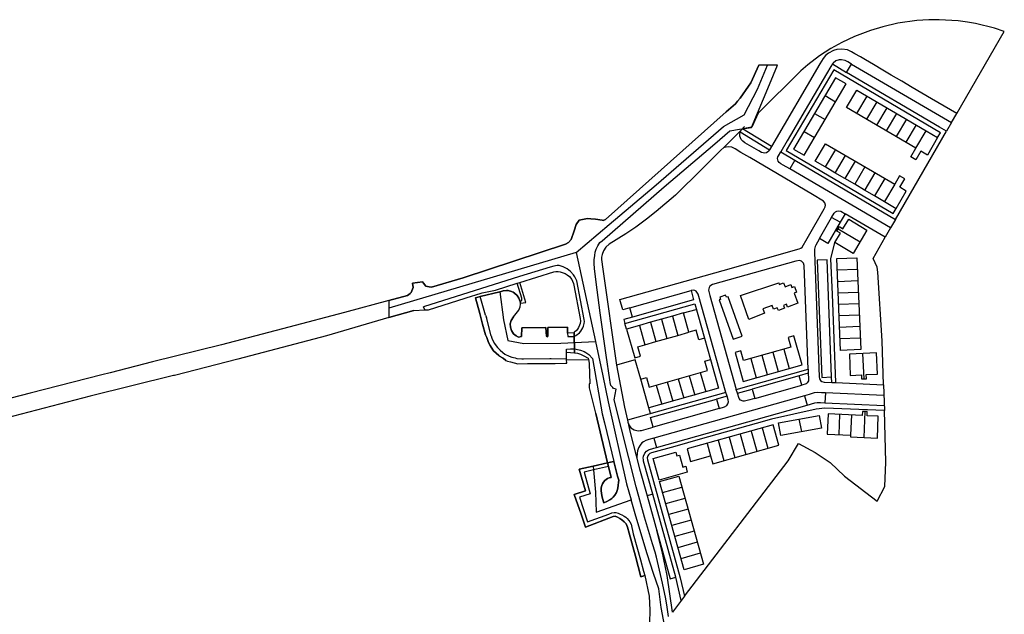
# Model space of a CAD drawing. Extents: x 166506 to 171543, y 332500 to 338212.
# Tile 60 of 139: x 167012 to 167514, y 336720 to 337023. Entities that reach past the tile are written whole.
import ezdxf

# ---------------------------------------------------------------- set-up
doc = ezdxf.new("R2010")
doc.units = 0
doc.header["$MEASUREMENT"] = 0
doc.layers.add('DXF_LINES', color=1, linetype='CONTINUOUS')
doc.layers.add('IRISH_OS_1000S_FEATURE', color=252, linetype='CONTINUOUS')

msp = doc.modelspace()

# ---------------------------------------------------------------- linework, layer by layer
at = {"layer": 'DXF_LINES', "color": 9}
for points in [[(167451.782, 337019.683), (167445.412, 337017.828)], [(167459.398, 337021.506), (167451.782, 337019.683)], [(167469.049, 337022.905), (167459.398, 337021.506)], [(167475.098, 337023.267), (167469.049, 337022.905)], [(167480.397, 337023.255), (167475.098, 337023.267)], [(167490.119, 337022.697), (167480.397, 337023.255)], [(167494.956, 337022.015), (167490.119, 337022.697)], [(167498.928, 337021.302), (167494.956, 337022.015)], [(167508.612, 337018.855), (167498.928, 337021.302)], [(167513.637, 337017.223), (167508.612, 337018.855)], [(167437.341, 337014.63), (167430.844, 337011.628)], [(167445.412, 337017.828), (167437.341, 337014.63)], [(167489.365, 336975.398), (167513.637, 337017.223)], [(167430.844, 337011.628), (167425.308, 337008.539)], [(167419.468, 337004.758), (167413.495, 337000.236)], [(167425.308, 337008.539), (167419.468, 337004.758)], [(167422.457, 337004.958), (167421.264, 337003.486)], [(167423.963, 337006.261), (167422.457, 337004.958)], [(167426.642, 337007.524), (167423.963, 337006.261)], [(167428.234, 337008.114), (167426.642, 337007.524)], [(167430.864, 337008.246), (167428.234, 337008.114)], [(167433.646, 337007.828), (167430.864, 337008.246)], [(167435.816, 337006.887), (167433.646, 337007.828)], [(167437.539, 337005.875), (167435.816, 337006.887)], [(167440.336, 337004.252), (167437.539, 337005.875)], [(167442.922, 337002.724), (167440.336, 337004.252)], [(167419.644, 337000.767), (167395.02, 336958.561)], [(167413.495, 337000.236), (167409.919, 336997.243)], [(167421.264, 337003.486), (167419.644, 337000.767)], [(167425.245, 336999.444), (167422.97, 336995.564)], [(167426.003, 337000.658), (167425.245, 336999.444)], [(167426.341, 337001.059), (167426.003, 337000.658)], [(167426.003, 337000.658), (167433.265, 336996.344)], [(167427.828, 337002.197), (167426.341, 337001.059)], [(167429.52, 337002.756), (167427.828, 337002.197)], [(167430.735, 337002.812), (167429.52, 337002.756)], [(167432.57, 337002.384), (167430.735, 337002.812)], [(167433.84, 337001.718), (167432.57, 337002.384)], [(167433.265, 336996.344), (167435.795, 337000.644)], [(167435.795, 337000.644), (167433.84, 337001.718)], [(167435.795, 337000.644), (167486.715, 336970.792)], [(167446.978, 337000.327), (167442.922, 337002.724)], [(167451.715, 336997.527), (167446.978, 337000.327)], [(167409.919, 336997.243), (167388.114, 336975.601)], [(167426.77, 336997.689), (167402.486, 336956.484)], [(167422.97, 336995.564), (167402.954, 336961.42)], [(167427.637, 336993.63), (167406.256, 336957.158)], [(167481.181, 336965.622), (167426.77, 336997.689)], [(167433.04, 336990.518), (167427.637, 336993.63)], [(167480.569, 336968.511), (167433.265, 336996.344)], [(167456.012, 336994.988), (167451.715, 336997.527)], [(167461.379, 336991.815), (167456.012, 336994.988)], [(167411.628, 336954.177), (167433.04, 336990.518)], [(167466.697, 336988.672), (167461.379, 336991.815)], [(167476.593, 336982.908), (167466.697, 336988.672)], [(167422.292, 336984.512), (167427.687, 336981.431)], [(167433.286, 336978.416), (167438.48, 336987.273)], [(167443.655, 336984.27), (167438.325, 336975.461)], [(167438.48, 336987.273), (167473.764, 336966.588)], [(167448.676, 336981.31), (167443.469, 336972.488)], [(167489.365, 336975.398), (167476.593, 336982.908)], [(167388.114, 336975.601), (167385.023, 336968.438)], [(167416.947, 336975.394), (167422.335, 336972.349)], [(167468.542, 336957.746), (167433.286, 336978.416)], [(167453.692, 336978.354), (167448.491, 336969.531)], [(167458.714, 336975.397), (167453.512, 336966.571)], [(167486.715, 336970.792), (167489.365, 336975.398)], [(167379.4, 336966.766), (167381.18, 336968.792)], [(167385.023, 336968.438), (167380.171, 336967.665)], [(167463.73, 336972.441), (167458.528, 336963.615)], [(167468.699, 336969.559), (167463.505, 336960.703)], [(167484.185, 336966.394), (167480.569, 336968.511)], [(167486.715, 336970.792), (167484.185, 336966.394)], [(167380.156, 336967.639), (167359.658, 336947.132)], [(167378.865, 336964.857), (167379.04, 336965.891)], [(167378.927, 336963.851), (167378.865, 336964.857)], [(167379.16, 336963.011), (167378.927, 336963.851)], [(167379.04, 336965.891), (167379.4, 336966.766)], [(167379.078, 336966.012), (167393.98, 336956.858)], [(167395.02, 336958.561), (167380.168, 336967.663)], [(167411.601, 336966.276), (167416.832, 336963.204)], [(167458.198, 336921.335), (167484.185, 336966.394)], [(167468.564, 336957.699), (167473.794, 336966.51)], [(167473.764, 336966.588), (167479.649, 336963.127)], [(167479.649, 336963.127), (167481.181, 336965.622)], [(167373.292, 336958.385), (167371.954, 336958.247)], [(167374.733, 336958.162), (167373.292, 336958.385)], [(167379.597, 336962.158), (167379.16, 336963.011)], [(167380.349, 336961.282), (167379.597, 336962.158)], [(167381.47, 336960.517), (167380.349, 336961.282)], [(167388.548, 336956.356), (167381.47, 336960.517)], [(167395.02, 336958.561), (167393.98, 336956.858)], [(167402.954, 336961.42), (167399.664, 336955.809)], [(167417.269, 336951.095), (167422.461, 336959.953)], [(167422.461, 336959.953), (167457.767, 336939.338)], [(167479.649, 336963.127), (167474.445, 336954.225)], [(167371.954, 336958.247), (167371.215, 336958.022)], [(167376.528, 336957.296), (167374.733, 336958.162)], [(167379.438, 336955.581), (167376.528, 336957.296)], [(167383.956, 336952.92), (167379.438, 336955.581)], [(167389.975, 336955.518), (167388.548, 336956.356)], [(167391.578, 336955.171), (167389.975, 336955.518)], [(167392.482, 336955.413), (167391.578, 336955.171)], [(167393.107, 336955.792), (167392.482, 336955.413)], [(167393.567, 336956.201), (167393.107, 336955.792)], [(167393.98, 336956.858), (167393.567, 336956.201)], [(167398.243, 336953.301), (167398.481, 336953.79)], [(167398.481, 336953.79), (167399.664, 336955.809)], [(167399.664, 336955.809), (167406.898, 336951.58)], [(167402.486, 336956.484), (167456.93, 336924.371)], [(167406.256, 336957.158), (167411.628, 336954.177)], [(167427.611, 336957.044), (167422.307, 336948.139)], [(167432.533, 336954.046), (167427.425, 336945.26)], [(167466.013, 336953.345), (167468.564, 336957.699)], [(167471.159, 336956.167), (167468.591, 336951.821)], [(167474.445, 336954.225), (167471.159, 336956.167)], [(167415.807, 336934.152), (167383.956, 336952.92)], [(167398.078, 336952.526), (167398.243, 336953.301)], [(167398.139, 336951.742), (167398.078, 336952.526)], [(167398.401, 336951.043), (167398.139, 336951.742)], [(167398.907, 336950.373), (167398.401, 336951.043)], [(167399.735, 336949.795), (167398.907, 336950.373)], [(167400.867, 336949.132), (167399.735, 336949.795)], [(167404.281, 336947.13), (167400.867, 336949.132)], [(167406.898, 336951.58), (167404.281, 336947.13)], [(167406.898, 336951.58), (167458.198, 336921.335)], [(167422.307, 336948.139), (167417.269, 336951.095)], [(167437.647, 336951.128), (167432.378, 336942.233)], [(167468.591, 336951.821), (167466.013, 336953.345)], [(167359.658, 336947.132), (167346.015, 336933.823)], [(167455.665, 336917.036), (167404.281, 336947.13)], [(167427.34, 336945.189), (167422.307, 336948.139)], [(167432.378, 336942.233), (167427.34, 336945.189)], [(167442.604, 336948.139), (167437.412, 336939.282)], [(167447.683, 336945.212), (167442.483, 336936.386)], [(167460.295, 336943.64), (167457.767, 336939.338)], [(167462.876, 336942.124), (167460.295, 336943.64)], [(167437.418, 336939.279), (167432.378, 336942.233)], [(167442.445, 336936.33), (167437.418, 336939.279)], [(167452.677, 336942.236), (167447.5, 336933.431)], [(167457.767, 336939.338), (167452.548, 336930.455)], [(167460.323, 336937.756), (167462.876, 336942.124)], [(167346.015, 336933.823), (167336.274, 336925.496)], [(167421.529, 336930.737), (167415.807, 336934.152)], [(167447.499, 336933.429), (167442.445, 336936.33)], [(167452.551, 336930.407), (167447.499, 336933.429)], [(167458.444, 336926.962), (167463.626, 336935.825)], [(167463.626, 336935.825), (167460.323, 336937.756)], [(167422.242, 336929.824), (167421.529, 336930.737)], [(167422.514, 336928.712), (167422.242, 336929.824)], [(167422.399, 336927.838), (167422.514, 336928.712)], [(167452.548, 336930.455), (167458.444, 336926.962)], [(167336.274, 336925.496), (167331.291, 336921.578)], [(167413.125, 336911.644), (167421.884, 336926.802)], [(167421.884, 336926.802), (167422.399, 336927.838)], [(167425.651, 336922.411), (167426.925, 336924.54)], [(167426.925, 336924.54), (167427.543, 336925.217)], [(167427.543, 336925.217), (167428.235, 336925.611)], [(167428.235, 336925.611), (167429.208, 336925.799)], [(167429.208, 336925.799), (167430.352, 336925.561)], [(167432.548, 336924.287), (167429.971, 336919.914)], [(167430.352, 336925.561), (167432.548, 336924.287)], [(167452.878, 336912.307), (167432.548, 336924.287)], [(167456.93, 336924.371), (167458.444, 336926.962)], [(167331.291, 336921.578), (167325.768, 336917.477)], [(167419.41, 336911.611), (167425.651, 336922.411)], [(167429.971, 336919.914), (167423.73, 336909.114)], [(167429.971, 336919.914), (167425.651, 336922.411)], [(167431.423, 336916.642), (167434.333, 336921.496)], [(167434.333, 336921.496), (167443.642, 336915.914)], [(167458.198, 336921.335), (167455.665, 336917.036)], [(167320.786, 336914.001), (167312.323, 336908.706)], [(167325.768, 336917.477), (167320.786, 336914.001)], [(167427.238, 336909.663), (167430.137, 336914.383)], [(167428.359, 336915.444), (167429.651, 336917.705)], [(167430.137, 336914.383), (167428.359, 336915.444)], [(167428.994, 336916.556), (167440.123, 336909.889)], [(167429.651, 336917.705), (167431.423, 336916.642)], [(167443.642, 336915.914), (167436.572, 336903.939)], [(167455.665, 336917.036), (167452.878, 336912.307)], [(167312.323, 336908.706), (167310.598, 336907.172)], [(167410.606, 336907.285), (167413.125, 336911.644)], [(167417.567, 336908.315), (167417.245, 336907.546)], [(167418.393, 336909.781), (167417.567, 336908.315)], [(167419.41, 336911.611), (167418.393, 336909.781)], [(167423.73, 336909.114), (167419.41, 336911.611)], [(167425.308, 336901.289), (167427.238, 336909.663)], [(167436.572, 336903.939), (167427.231, 336909.513)], [(167446.772, 336901.355), (167452.878, 336912.307)], [(167308.638, 336903.402), (167308.422, 336902.174)], [(167309.356, 336905.332), (167308.638, 336903.402)], [(167310.598, 336907.172), (167309.356, 336905.332)], [(167370.355, 336895.371), (167409.16, 336906.321)], [(167409.16, 336906.321), (167410.001, 336906.722)], [(167410.001, 336906.722), (167410.606, 336907.285)], [(167416.898, 336906.161), (167416.825, 336904.609)], [(167416.825, 336904.609), (167419.31, 336840.999)], [(167417.245, 336907.546), (167416.898, 336906.161)], [(167308.422, 336902.174), (167308.359, 336900.988)], [(167308.359, 336900.988), (167309.029, 336895.916)], [(167407.341, 336900.104), (167364.851, 336888.115)], [(167409.263, 336900.394), (167407.341, 336900.104)], [(167410.332, 336899.994), (167409.263, 336900.394)], [(167411.246, 336899.029), (167410.332, 336899.994)], [(167411.598, 336897.787), (167411.246, 336899.029)], [(167423.326, 336900.836), (167418.34, 336900.643)], [(167418.34, 336900.643), (167420.666, 336840.813)], [(167425.652, 336841.007), (167423.326, 336900.836)], [(167426.008, 336883.29), (167425.308, 336901.289)], [(167428.3, 336901.405), (167438.536, 336901.803)], [(167430.231, 336854.55), (167428.3, 336901.405)], [(167438.536, 336901.803), (167440.49, 336854.971)], [(167448.863, 336896.935), (167446.772, 336901.355)], [(167309.029, 336895.916), (167315.971, 336846.964)], [(167317.67, 336880.505), (167370.355, 336895.371)], [(167413.662, 336844.963), (167411.598, 336897.787)], [(167428.526, 336895.581), (167438.763, 336895.979)], [(167449.247, 336894.427), (167448.863, 336896.935)], [(167451.336, 336859.491), (167449.247, 336894.427)], [(167364.851, 336888.115), (167363.591, 336887.346)], [(167379.158, 336882.49), (167398.659, 336889.077)], [(167398.659, 336889.077), (167398.897, 336888.243)], [(167398.897, 336888.243), (167401.162, 336889.07)], [(167401.162, 336889.07), (167401.898, 336887.063)], [(167401.898, 336887.063), (167404.889, 336888.157)], [(167404.889, 336888.157), (167405.42, 336886.706)], [(167428.752, 336889.757), (167438.989, 336890.155)], [(167322.756, 336876.26), (167353.976, 336885.044)], [(167355.024, 336885.238), (167353.976, 336885.044)], [(167353.976, 336885.044), (167355.316, 336880.288)], [(167355.904, 336885.097), (167355.024, 336885.238)], [(167356.666, 336884.701), (167355.904, 336885.097)], [(167357.677, 336883.237), (167356.666, 336884.701)], [(167371.772, 336833.156), (167357.677, 336883.237)], [(167363.141, 336886.698), (167362.854, 336885.361)], [(167362.854, 336885.361), (167363.552, 336882.606)], [(167363.591, 336887.346), (167363.141, 336886.698)], [(167405.42, 336886.706), (167406.629, 336887.148)], [(167407.693, 336884.239), (167406.484, 336883.796)], [(167406.484, 336883.796), (167408.378, 336878.616)], [(167406.629, 336887.148), (167407.693, 336884.239)], [(167427.793, 336838.098), (167426.008, 336883.29)], [(167428.979, 336883.933), (167439.216, 336884.331)], [(167319.166, 336875.203), (167317.67, 336880.505)], [(167320.31, 336868.337), (167355.858, 336878.367)], [(167355.316, 336880.288), (167324.107, 336871.457)], [(167355.858, 336878.367), (167360.824, 336860.768)], [(167363.552, 336882.606), (167377.054, 336834.633)], [(167369.066, 336880.596), (167368.268, 336880.312)], [(167368.268, 336880.312), (167375.413, 336860.228)], [(167371.58, 336882.746), (167368.669, 336881.713)], [(167368.669, 336881.713), (167369.066, 336880.596)], [(167371.976, 336881.63), (167371.58, 336882.746)], [(167372.919, 336881.965), (167371.976, 336881.63)], [(167379.962, 336861.844), (167372.919, 336881.965)], [(167383.486, 336870.286), (167379.158, 336882.49)], [(167408.378, 336878.616), (167403.121, 336876.693)], [(167429.205, 336878.109), (167439.442, 336878.507)], [(167322.756, 336876.26), (167319.166, 336875.203)], [(167324.107, 336871.457), (167322.756, 336876.26)], [(167350.116, 336873.636), (167344.506, 336872.053)], [(167350.116, 336873.636), (167356.671, 336875.486)], [(167352.898, 336863.777), (167350.116, 336873.636)], [(167391.384, 336873.512), (167383.486, 336870.286)], [(167395.34, 336877.505), (167390.562, 336875.758)], [(167390.562, 336875.758), (167391.384, 336873.512)], [(167396.06, 336875.642), (167395.34, 336877.505)], [(167397.947, 336876.337), (167396.06, 336875.642)], [(167398.483, 336874.952), (167397.947, 336876.337)], [(167401.569, 336876.125), (167398.483, 336874.952)], [(167402.661, 336878.072), (167401.074, 336877.481)], [(167401.074, 336877.481), (167401.569, 336876.125)], [(167403.121, 336876.693), (167402.661, 336878.072)], [(167324.107, 336871.457), (167319.768, 336870.258)], [(167319.768, 336870.258), (167320.31, 336868.337)], [(167321.123, 336865.455), (167320.31, 336868.337)], [(167333.288, 336868.888), (167327.679, 336867.305)], [(167338.897, 336870.471), (167333.288, 336868.888)], [(167333.288, 336868.888), (167336.07, 336859.028)], [(167344.506, 336872.053), (167338.897, 336870.471)], [(167338.897, 336870.471), (167341.679, 336860.611)], [(167344.506, 336872.053), (167347.289, 336862.194)], [(167429.432, 336872.285), (167439.669, 336872.684)], [(167327.679, 336867.305), (167321.123, 336865.455)], [(167321.123, 336865.455), (167325.276, 336850.737)], [(167327.679, 336867.305), (167330.461, 336857.446)], [(167347.289, 336862.194), (167352.898, 336863.777)], [(167356.572, 336864.813), (167352.898, 336863.777)], [(167357.943, 336859.955), (167356.572, 336864.813)], [(167429.658, 336866.462), (167439.895, 336866.86)], [(167330.461, 336857.446), (167336.07, 336859.028)], [(167336.07, 336859.028), (167341.679, 336860.611)], [(167341.679, 336860.611), (167347.289, 336862.194)], [(167360.824, 336860.768), (167357.943, 336859.955)], [(167360.824, 336860.768), (167363.882, 336849.93)], [(167375.413, 336860.228), (167379.962, 336861.844)], [(167406.408, 336861.916), (167403.526, 336861.103)], [(167403.526, 336861.103), (167404.897, 336856.245)], [(167410.561, 336847.199), (167406.408, 336861.916)], [(167429.885, 336860.638), (167440.121, 336861.036)], [(167452.033, 336836.996), (167451.336, 336859.491)], [(167326.787, 336856.409), (167330.461, 336857.446)], [(167328.158, 336851.55), (167326.787, 336856.409)], [(167379.351, 336854.282), (167376.469, 336853.468)], [(167376.469, 336853.468), (167380.622, 336838.751)], [(167380.722, 336849.423), (167379.351, 336854.282)], [(167404.897, 336856.245), (167380.722, 336849.423)], [(167395.614, 336853.625), (167398.396, 336843.766)], [(167401.223, 336855.208), (167404.006, 336845.349)], [(167440.49, 336854.971), (167430.231, 336854.55)], [(167448.471, 336853.323), (167434.657, 336852.695)], [(167442.152, 336840.073), (167441.564, 336853.009)], [(167448.965, 336842.456), (167448.471, 336853.323)], [(167325.576, 336849.674), (167316.548, 336847.127)], [(167325.276, 336850.737), (167328.158, 336851.55)], [(167328.334, 336839.9), (167325.576, 336849.674)], [(167361.001, 336849.117), (167363.882, 336849.93)], [(167362.372, 336844.259), (167361.001, 336849.117)], [(167363.882, 336849.93), (167368.035, 336835.213)], [(167384.396, 336850.46), (167387.178, 336840.6)], [(167390.005, 336852.043), (167392.787, 336842.183)], [(167434.657, 336852.695), (167435.151, 336841.828)], [(167315.971, 336846.964), (167316.548, 336847.127)], [(167315.971, 336846.964), (167320.128, 336825.635)], [(167336.261, 336836.891), (167362.372, 336844.259)], [(167358.698, 336843.222), (167361.48, 336833.363)], [(167377.054, 336834.633), (167413.662, 336844.963)], [(167380.622, 336838.751), (167410.561, 336847.199)], [(167413.662, 336844.963), (167413.743, 336842.893)], [(167328.334, 336839.9), (167331.216, 336840.713)], [(167332.487, 336825.182), (167328.334, 336839.9)], [(167331.216, 336840.713), (167332.587, 336835.854)], [(167341.87, 336838.474), (167344.652, 336828.614)], [(167347.479, 336840.057), (167350.261, 336830.197)], [(167353.089, 336841.639), (167355.871, 336831.78)], [(167409.095, 336841.577), (167389.882, 336836.172)], [(167413.743, 336842.893), (167409.095, 336841.577)], [(167410.446, 336836.774), (167409.095, 336841.577)], [(167413.25, 336838.085), (167412.58, 336837.489)], [(167413.765, 336839.092), (167413.25, 336838.085)], [(167413.743, 336842.893), (167413.852, 336840.1)], [(167413.852, 336840.1), (167413.765, 336839.092)], [(167419.31, 336840.999), (167419.492, 336840.118)], [(167419.492, 336840.118), (167420.01, 336839.273)], [(167420.01, 336839.273), (167420.711, 336838.712)], [(167420.666, 336840.813), (167425.652, 336841.007)], [(167420.711, 336838.712), (167421.755, 336838.378)], [(167421.755, 336838.378), (167425.783, 336838.19)], [(167425.783, 336838.19), (167425.652, 336841.007)], [(167425.783, 336838.19), (167427.793, 336838.098)], [(167427.793, 336838.098), (167452.033, 336836.996)], [(167435.151, 336841.828), (167440.817, 336842.086)], [(167440.817, 336842.086), (167440.911, 336840.017)], [(167440.911, 336840.017), (167443.393, 336840.13)], [(167443.299, 336842.198), (167448.965, 336842.456)], [(167443.393, 336840.13), (167443.299, 336842.198)], [(167371.772, 336833.156), (167321.567, 336818.989)], [(167368.035, 336835.213), (167332.487, 336825.182)], [(167332.587, 336835.854), (167336.261, 336836.891)], [(167336.261, 336836.891), (167339.043, 336827.032)], [(167372.314, 336831.233), (167371.772, 336833.156)], [(167377.593, 336832.719), (167377.054, 336834.633)], [(167377.593, 336832.719), (167385.079, 336834.82)], [(167389.882, 336836.172), (167385.079, 336834.82)], [(167385.079, 336834.82), (167386.431, 336830.017)], [(167386.431, 336830.017), (167410.446, 336836.774)], [(167412.58, 336837.489), (167410.446, 336836.774)], [(167418.458, 336833.023), (167416.798, 336832.851)], [(167420.552, 336832.933), (167418.458, 336833.023)], [(167422.445, 336832.85), (167420.552, 336832.933)], [(167452.033, 336836.996), (167452.593, 336823.833)], [(167333.308, 336820.262), (167366.929, 336829.721)], [(167411.803, 336831.457), (167334.954, 336809.836)], [(167372.314, 336831.233), (167366.929, 336829.721)], [(167366.929, 336829.721), (167368.281, 336824.918)], [(167372.867, 336829.266), (167372.314, 336831.233)], [(167372.796, 336827.239), (167373.023, 336828.265)], [(167373.023, 336828.265), (167372.867, 336829.266)], [(167378.428, 336829.994), (167377.593, 336832.719)], [(167379.154, 336829.133), (167378.428, 336829.994)], [(167380.465, 336828.576), (167379.154, 336829.133)], [(167381.256, 336828.581), (167380.465, 336828.576)], [(167382.514, 336828.913), (167381.256, 336828.581)], [(167383.92, 336829.308), (167382.514, 336828.913)], [(167385.056, 336829.628), (167383.92, 336829.308)], [(167386.431, 336830.017), (167385.056, 336829.628)], [(167414.107, 336832.108), (167411.803, 336831.457)], [(167411.803, 336831.457), (167413.154, 336826.654)], [(167416.798, 336832.851), (167414.107, 336832.108)], [(167416.994, 336827.725), (167418.287, 336827.968)], [(167418.287, 336827.968), (167419.907, 336827.971)], [(167419.907, 336827.971), (167422.216, 336827.865)], [(167422.445, 336832.85), (167422.216, 336827.865)], [(167452.265, 336831.552), (167422.445, 336832.85)], [(167320.128, 336825.635), (167321.567, 336818.989)], [(167333.301, 336822.3), (167332.487, 336825.182)], [(167368.281, 336824.918), (167334.659, 336815.459)], [(167336.304, 336805.038), (167413.154, 336826.654)], [(167368.281, 336824.918), (167371, 336825.684)], [(167371, 336825.684), (167372.198, 336826.37)], [(167372.198, 336826.37), (167372.796, 336827.239)], [(167417.778, 336824.494), (167395.047, 336819.478)], [(167413.154, 336826.654), (167416.994, 336827.725)], [(167422.193, 336825.134), (167417.778, 336824.494)], [(167452.593, 336823.833), (167422.193, 336825.134)], [(167422.216, 336827.865), (167452.48, 336826.485)], [(167441.297, 336823.424), (167441.202, 336821.36)], [(167443.774, 336823.31), (167441.297, 336823.424)], [(167442.186, 336810.125), (167442.749, 336823.357)], [(167443.679, 336821.246), (167443.774, 336823.31)], [(167453.291, 336797.544), (167452.593, 336823.833)], [(167321.567, 336818.989), (167322.813, 336813.274)], [(167321.567, 336818.989), (167321.803, 336817.924)], [(167321.803, 336817.924), (167322.23, 336816.671)], [(167334.659, 336815.459), (167333.308, 336820.262)], [(167395.047, 336819.478), (167387.257, 336817.286)], [(167398.513, 336817.604), (167419.267, 336821.315)], [(167408.89, 336819.459), (167410.258, 336813.126)], [(167419.267, 336821.315), (167420.427, 336814.968)], [(167423.882, 336822.131), (167423.408, 336811.897)], [(167441.202, 336821.36), (167423.882, 336822.131)], [(167429.705, 336821.861), (167429.23, 336811.627)], [(167435.777, 336821.609), (167435.32, 336811.369)], [(167449.332, 336820.986), (167443.679, 336821.246)], [(167449.093, 336809.822), (167449.332, 336820.986)], [(167322.23, 336816.671), (167322.604, 336816.014)], [(167322.604, 336816.014), (167323.338, 336815.129)], [(167322.813, 336813.274), (167327.732, 336794.222)], [(167323.338, 336815.129), (167325.03, 336814.002)], [(167325.03, 336814.002), (167326.375, 336813.625)], [(167326.375, 336813.625), (167327.186, 336813.566)], [(167327.186, 336813.566), (167328.119, 336813.648)], [(167328.119, 336813.648), (167328.661, 336813.771)], [(167328.661, 336813.771), (167334.659, 336815.459)], [(167395.858, 336816.595), (167352.042, 336804.27)], [(167387.257, 336817.286), (167358.594, 336809.223)], [(167384.638, 336813.436), (167387.551, 336803.106)], [(167390.248, 336815.015), (167393.171, 336804.698)], [(167398.79, 336806.294), (167395.858, 336816.595)], [(167399.722, 336811.218), (167398.513, 336817.604)], [(167420.427, 336814.968), (167399.722, 336811.218)], [(167329.694, 336807.922), (167328.951, 336807.332)], [(167331.006, 336808.651), (167329.694, 336807.922)], [(167332.389, 336809.108), (167331.006, 336808.651)], [(167334.954, 336809.836), (167332.389, 336809.108)], [(167334.954, 336809.836), (167336.304, 336805.038)], [(167358.594, 336809.223), (167345.665, 336805.586)], [(167367.805, 336808.705), (167370.692, 336798.323)], [(167373.415, 336810.284), (167376.312, 336799.917)], [(167379.026, 336811.862), (167381.932, 336801.511)], [(167423.408, 336811.897), (167435.32, 336811.369)], [(167435.32, 336811.369), (167435.278, 336810.427)], [(167435.278, 336810.427), (167449.093, 336809.822)], [(167326.636, 336803.289), (167326.493, 336802.184)], [(167327.122, 336804.805), (167326.636, 336803.289)], [(167327.996, 336806.291), (167327.122, 336804.805)], [(167328.951, 336807.332), (167327.996, 336806.291)], [(167330.466, 336802.121), (167331.287, 336803.082)], [(167331.287, 336803.082), (167332.313, 336803.8)], [(167332.313, 336803.8), (167334.959, 336804.658)], [(167345.665, 336805.586), (167333.839, 336802.271)], [(167334.959, 336804.658), (167336.304, 336805.038)], [(167352.042, 336804.27), (167353.761, 336797.888)], [(167362.194, 336807.126), (167363.925, 336800.771)], [(167365.072, 336796.731), (167398.79, 336806.294)], [(167403.46, 336798.258), (167408.666, 336807.091)], [(167408.666, 336807.091), (167417.236, 336802.394)], [(167326.493, 336802.184), (167326.302, 336799.763)], [(167329.652, 336799.519), (167329.797, 336800.588)], [(167329.679, 336798.842), (167329.652, 336799.519)], [(167329.832, 336798.051), (167329.679, 336798.842)], [(167329.797, 336800.588), (167330.466, 336802.121)], [(167334.51, 336781.195), (167329.832, 336798.051)], [(167331.963, 336800.726), (167331.675, 336799.805)], [(167331.675, 336799.805), (167331.717, 336798.736)], [(167331.717, 336798.736), (167348.456, 336738.519)], [(167332.338, 336801.301), (167331.963, 336800.726)], [(167332.995, 336801.888), (167332.338, 336801.301)], [(167333.839, 336802.271), (167332.995, 336801.888)], [(167334.699, 336799.386), (167346.18, 336802.615)], [(167337.675, 336788.423), (167334.699, 336799.386)], [(167346.18, 336802.615), (167346.718, 336800.702)], [(167346.718, 336800.702), (167348.111, 336801.094)], [(167348.111, 336801.094), (167349.807, 336795.071)], [(167350.69, 336729.234), (167403.46, 336798.258)], [(167353.761, 336797.888), (167363.925, 336800.771)], [(167363.925, 336800.771), (167365.072, 336796.731)], [(167417.236, 336802.394), (167424.856, 336797.311)], [(167327.732, 336794.222), (167331.624, 336780.397)], [(167349.807, 336795.071), (167351.296, 336795.49)], [(167351.296, 336795.49), (167352.059, 336792.506)], [(167424.856, 336797.311), (167432.226, 336790.363)], [(167452.757, 336785.102), (167453.291, 336797.544)], [(167352.059, 336792.506), (167337.675, 336788.423)], [(167337.939, 336787.614), (167347.81, 336790.354)], [(167347.81, 336790.354), (167360.278, 336745.426)], [(167432.226, 336790.363), (167448.906, 336777.673)], [(167350.407, 336742.686), (167337.939, 336787.614)], [(167339.495, 336781.998), (167349.367, 336784.738)], [(167448.906, 336777.673), (167452.757, 336785.102)], [(167334.51, 336781.195), (167331.624, 336780.397)], [(167331.624, 336780.397), (167343.369, 336738.085)], [(167346.254, 336738.883), (167334.51, 336781.195)], [(167341.054, 336776.382), (167350.925, 336779.122)], [(167352.484, 336773.506), (167342.613, 336770.766)], [(167354.043, 336767.89), (167344.172, 336765.15)], [(167339.217, 336752.039), (167336.541, 336762.686)], [(167355.602, 336762.274), (167345.74, 336759.536)], [(167357.17, 336756.66), (167347.289, 336753.918)], [(167341.835, 336739.649), (167339.217, 336752.039)], [(167358.719, 336751.042), (167348.848, 336748.302)], [(167360.278, 336745.426), (167350.407, 336742.686)], [(167344.461, 336721.094), (167341.835, 336739.649)], [(167343.369, 336738.085), (167346.254, 336738.883)], [(167348.913, 336726.917), (167346.254, 336738.883)], [(167348.456, 336738.519), (167350.69, 336729.234)], [(167350.69, 336729.234), (167344.461, 336721.094)]]:
    msp.add_lwpolyline(points, dxfattribs=at)
at = {"layer": 'IRISH_OS_1000S_FEATURE', "color": 9}
for points in [[(167342.547, 336718.744), (167341.878, 336723.534), (167341.115, 336727.77), (167339.47, 336735.84), (167336.298, 336749.103), (167335.624, 336751.579), (167334.361, 336755.872), (167330.246, 336769.43), (167326.101, 336784.967), (167314.878, 336829.325), (167315.808, 336834.79), (167314.546, 336835.183), (167314.103, 336835.62), (167313.58, 336836.138), (167313.178, 336836.655), (167312.769, 336838.233), (167312.582, 336839.572), (167310.692, 336852.182), (167307.635, 336873.685), (167306.21, 336885.377), (167304.751, 336896.149), (167304.636, 336899.008), (167304.666, 336900.788), (167304.874, 336903.029), (167305.125, 336904.631), (167305.616, 336906.213), (167306.467, 336907.878), (167307.578, 336909.524), (167308.613, 336910.43), (167340.302, 336937.923), (167366.093, 336959.984), (167373.765, 336966.547), (167378.654, 336967.336), (167384.795, 336968.328), (167393.944, 336990.17), (167398.061, 337000), (167388.562, 337000), (167384.43, 336991.125), (167383.32, 336989.279), (167378.973, 336983.195), (167377.721, 336981.708), (167376.569, 336980.382), (167371.851, 336976.316), (167310.453, 336921.26), (167309.236, 336920.773), (167308.755, 336920.93), (167305.252, 336921.511), (167302.831, 336921.738), (167301.27, 336921.829), (167296.895, 336920.945), (167295.487, 336918.818), (167294.365, 336915.532), (167292.949, 336911.164), (167291.558, 336909.516), (167290.042, 336908.808), (167237.857, 336891.542), (167221.753, 336886.833), (167220.565, 336887.01), (167218.818, 336887.401), (167217.554, 336888.908), (167217.077, 336889.587), (167212.013, 336888.798), (167212.31, 336886.593), (167211.397, 336884.099), (167210.82, 336883.59), (167209.489, 336882.526), (167200, 336880.015), (167200, 336871.354), (167212.722, 336874.968), (167218.276, 336875.198), (167220.227, 336875.279), (167242.531, 336882.344), (167243.799, 336882.754), (167247.607, 336883.986), (167254.363, 336885.342), (167265.433, 336888.808), (167266.734, 336889.215), (167284.116, 336894.655), (167285.014, 336894.775), (167286.272, 336894.729), (167287.277, 336894.684), (167289.75, 336893.818), (167290.822, 336893.167), (167292.107, 336892.182), (167293.151, 336890.77), (167293.647, 336889.862), (167294.019, 336888.668), (167294.29, 336887.765), (167297.542, 336870.756), (167297.616, 336869.508), (167297.465, 336868.26), (167297.076, 336867.362), (167296.632, 336866.303), (167296.125, 336865.405), (167295.444, 336864.579), (167294.407, 336863.923), (167294.413, 336863.537), (167294.553, 336853.306), (167296.124, 336853.12), (167297.61, 336852.713), (167299.352, 336851.715), (167301.529, 336850.57), (167301.665, 336849.972), (167302.092, 336848.097), (167302.12, 336847.847), (167302.485, 336837.563), (167301.985, 336837.558), (167302.095, 336835.375), (167305.34, 336822.526), (167305.398, 336822.281), (167307.633, 336812.93), (167311.456, 336797.127), (167304.143, 336795.535), (167296.919, 336793.907), (167300.202, 336782.838), (167294.495, 336781.022), (167298.012, 336770.949), (167300.159, 336764.417), (167314.379, 336769.828), (167315.341, 336769.913), (167316.554, 336769.455), (167317.626, 336768.88), (167318.676, 336768.164), (167319.961, 336767.065), (167320.926, 336766.011), (167321.543, 336764.382), (167322.38, 336761.369), (167325.593, 336749.641), (167328.404, 336739.119), (167330.412, 336739.669), (167332.623, 336729.117), (167332.967, 336721.997), (167332.802, 336715.584)], [(167295.455, 336904.428), (167312.307, 336918.71), (167336.256, 336939.081), (167370.492, 336968.749), (167381.14, 336974.667), (167387.888, 336987.784), (167392.981, 337000)], [(167302.831, 336921.738), (167305.252, 336921.511), (167308.755, 336920.93), (167309.236, 336920.773), (167310.453, 336921.26), (167371.851, 336976.316), (167376.569, 336980.382), (167377.721, 336981.708), (167378.973, 336983.195), (167383.32, 336989.279), (167384.43, 336991.125), (167388.562, 337000)], [(167384.795, 336968.328), (167393.944, 336990.17), (167398.061, 337000)], [(167315.808, 336834.79), (167314.546, 336835.183), (167314.103, 336835.62), (167313.58, 336836.138), (167313.178, 336836.655), (167312.769, 336838.233), (167312.582, 336839.572), (167310.692, 336852.182), (167307.635, 336873.685), (167306.21, 336885.377), (167304.751, 336896.149), (167304.636, 336899.008), (167304.666, 336900.788), (167304.874, 336903.029), (167305.125, 336904.631), (167305.616, 336906.213), (167306.467, 336907.878), (167307.578, 336909.524), (167308.613, 336910.43), (167340.302, 336937.923), (167366.093, 336959.984), (167373.765, 336966.547), (167378.654, 336967.336)], [(167378.654, 336967.336), (167384.795, 336968.328)], [(167294.365, 336915.532), (167295.487, 336918.818), (167296.895, 336920.945), (167301.27, 336921.829), (167302.831, 336921.738)], [(167221.753, 336886.833), (167237.857, 336891.542), (167290.042, 336908.808), (167291.558, 336909.516), (167292.949, 336911.164), (167294.365, 336915.532)], [(167295.455, 336904.428), (167200, 336876.155)], [(167295.455, 336904.428), (167305.221, 336859.071)], [(167291.057, 336863.295), (167291.24, 336861.575), (167294.137, 336861.714), (167295.219, 336862.079), (167297.174, 336863.568), (167297.838, 336864.431), (167298.867, 336866.15), (167299.227, 336866.969), (167299.492, 336868.204), (167299.642, 336869.257), (167299.524, 336870.376), (167295.723, 336889.99), (167294.727, 336892.149), (167294.093, 336893.065), (167292.594, 336894.729), (167291.748, 336895.501), (167290.829, 336896.161), (167288.894, 336897.269), (167286.82, 336897.804), (167285.838, 336897.87), (167284.066, 336897.561), (167282.145, 336896.93), (167266.612, 336892.235), (167217.602, 336876.846)], [(167266.734, 336889.215), (167284.116, 336894.655), (167285.014, 336894.775), (167286.272, 336894.729), (167287.277, 336894.684), (167289.75, 336893.818), (167290.822, 336893.167), (167292.107, 336892.182), (167293.151, 336890.77), (167293.647, 336889.862), (167294.019, 336888.668), (167294.29, 336887.765), (167297.542, 336870.756), (167297.616, 336869.508), (167297.465, 336868.26), (167297.076, 336867.362), (167296.632, 336866.303), (167296.125, 336865.405), (167295.444, 336864.579), (167294.407, 336863.923)], [(167209.489, 336882.526), (167210.82, 336883.59), (167211.397, 336884.099), (167212.31, 336886.593), (167212.013, 336888.798)], [(167212.013, 336888.798), (167217.077, 336889.587)], [(167217.077, 336889.587), (167217.554, 336888.908), (167218.818, 336887.401), (167220.565, 336887.01), (167221.753, 336886.833)], [(167243.799, 336882.754), (167247.607, 336883.986), (167254.363, 336885.342), (167265.433, 336888.808)], [(167265.433, 336888.808), (167266.734, 336889.215)], [(167266.905, 336879.509), (167267.41, 336879.857), (167267.677, 336880.188), (167267.822, 336881.216), (167265.433, 336888.808)], [(167269.841, 336879.054), (167266.734, 336889.215)], [(167246.507, 336882.063), (167256.479, 336884.389)], [(167256.479, 336884.389), (167257.148, 336884.545), (167258.291, 336884.875), (167259.976, 336885.042), (167260.822, 336885.048), (167262.494, 336884.632), (167263.306, 336884.218), (167264.075, 336883.774), (167265.295, 336882.595), (167266.264, 336881.18), (167266.905, 336879.509)], [(167256.479, 336884.389), (167258.322, 336870.215), (167260.544, 336859.571), (167268.732, 336858.05), (167287.68, 336858.284), (167305.221, 336859.071)], [(167200, 336880.014), (167177.438, 336873.83), (167149.019, 336866.437), (167114.694, 336857.467), (167079.492, 336848.646), (167057.958, 336843.116)], [(167200, 336880.015), (167209.489, 336882.526)], [(167220.227, 336875.279), (167242.531, 336882.344), (167243.799, 336882.754)], [(167244.145, 336881.452), (167246.543, 336881.974)], [(167246.273, 336873.449), (167244.145, 336881.452)], [(167246.543, 336881.974), (167246.507, 336882.063)], [(167249.229, 336872.544), (167246.543, 336881.974)], [(167263.522, 336871.612), (167265.614, 336874.251), (167266.178, 336875.16), (167266.817, 336876.827), (167267.148, 336878.096), (167267.025, 336878.713)], [(167266.905, 336879.509), (167267.025, 336878.713)], [(167267.025, 336878.713), (167269.841, 336879.054)], [(167212.722, 336874.968), (167200, 336871.354)], [(167212.722, 336874.968), (167218.276, 336875.198)], [(167218.276, 336875.198), (167217.602, 336876.846)], [(167218.276, 336875.198), (167220.227, 336875.279)], [(167247.735, 336867.946), (167246.273, 336873.449)], [(167200, 336871.354), (167168.124, 336862.052), (167123.046, 336850.111), (167090.666, 336841.779), (167090.287, 336841.686)], [(167249.229, 336872.544), (167249.669, 336871.306)], [(167252.155, 336861.986), (167249.669, 336871.306)], [(167263.522, 336871.612), (167262.338, 336869.772), (167261.793, 336868.067), (167261.911, 336866.385), (167262.533, 336864.736), (167263.458, 336863.062), (167264.777, 336862.057), (167266.127, 336861.338), (167267.569, 336861.66), (167267.67, 336866.042), (167280.007, 336866.218)], [(167249.203, 336862.428), (167247.735, 336867.946)], [(167280.007, 336866.218), (167280.252, 336861.805), (167280.765, 336861.502), (167280.945, 336861.811), (167280.982, 336866.223)], [(167280.982, 336866.223), (167290.939, 336866.381), (167291.057, 336863.295)], [(167294.413, 336863.537), (167291.057, 336863.295)], [(167294.407, 336863.923), (167294.413, 336863.537)], [(167294.413, 336863.537), (167294.553, 336853.306)], [(167251.651, 336856.977), (167250.82, 336858.574), (167249.904, 336861.051), (167249.203, 336862.428)], [(167252.155, 336861.986), (167252.543, 336860.747)], [(167252.543, 336860.747), (167253.699, 336858.226), (167255.301, 336856.105), (167256.626, 336854.66), (167257.991, 336853.507), (167259.167, 336852.598), (167261.334, 336851.646)], [(167305.221, 336859.071), (167308.982, 336841.602), (167311.721, 336828.301), (167321.109, 336786.444), (167323.43, 336778.322)], [(167256.07, 336851.907), (167253.362, 336854.367), (167252.09, 336856.131), (167251.651, 336856.977)], [(167290.504, 336853.609), (167290.457, 336855.118), (167292.509, 336855.313), (167294.453, 336855.28), (167295.454, 336855.26), (167297.651, 336854.757), (167299.46, 336854.071), (167300.35, 336853.522), (167301.958, 336852.406), (167303.724, 336850.397), (167308.608, 336822.152)], [(167290.504, 336853.609), (167294.553, 336853.306)], [(167290.568, 336850.217), (167290.504, 336853.609)], [(167294.553, 336853.306), (167296.124, 336853.12), (167297.61, 336852.713), (167299.352, 336851.715), (167301.529, 336850.57), (167301.665, 336849.972)], [(167256.07, 336851.907), (167258.175, 336850.525)], [(167259.593, 336849.331), (167258.175, 336850.525)], [(167259.593, 336849.331), (167260.394, 336849.078), (167261.971, 336848.68), (167263.803, 336848.167), (167265.738, 336847.74), (167270.622, 336847.788)], [(167261.334, 336851.646), (167262.616, 336851.186), (167264.362, 336850.698), (167265.245, 336850.474), (167267.787, 336850.252)], [(167267.787, 336850.252), (167268.561, 336850.245)], [(167268.561, 336850.245), (167282.001, 336850.401)], [(167282.001, 336850.401), (167282.652, 336850.387)], [(167282.652, 336850.387), (167290.568, 336850.217)], [(167284.68, 336847.926), (167289.955, 336847.978)], [(167289.955, 336847.978), (167290.61, 336847.984)], [(167290.576, 336849.777), (167290.568, 336850.217)], [(167290.576, 336849.777), (167301.665, 336849.972)], [(167290.61, 336847.984), (167290.576, 336849.777)], [(167301.665, 336849.972), (167302.092, 336848.097)], [(167302.092, 336848.097), (167302.12, 336847.847), (167302.485, 336837.563), (167301.985, 336837.558), (167302.095, 336835.375), (167305.34, 336822.526)], [(167057.958, 336843.116), (167053.636, 336842.006), (167017.125, 336832.659), (166981.562, 336823.507), (166952.319, 336814.665), (166925.847, 336806.46)], [(167270.622, 336847.788), (167276.454, 336847.845)], [(167276.454, 336847.845), (167282.454, 336847.904)], [(167282.454, 336847.904), (167284.68, 336847.926)], [(167090.287, 336841.686), (167047.816, 336831.261), (167008.74, 336821.086), (166973.802, 336811.982)], [(167342.547, 336718.744), (167341.878, 336723.534), (167341.115, 336727.77), (167339.47, 336735.84), (167336.298, 336749.103), (167335.624, 336751.579), (167334.361, 336755.872), (167330.246, 336769.43), (167326.101, 336784.967), (167314.878, 336829.325), (167315.808, 336834.79)], [(167305.398, 336822.281), (167305.34, 336822.526)], [(167307.633, 336812.93), (167305.398, 336822.281)], [(167308.608, 336822.152), (167309.889, 336817.648)], [(167311.456, 336797.127), (167307.633, 336812.93)], [(167309.889, 336817.648), (167313.64, 336802.141), (167314.706, 336797.835)], [(167314.706, 336797.835), (167316.553, 336790.377), (167317.103, 336788.309), (167317.066, 336787.109), (167316.868, 336785.812), (167316.646, 336784.275), (167316.368, 336783.019), (167315.994, 336782.065), (167315.195, 336780.716), (167314.36, 336779.728), (167313.651, 336779.079), (167312.6, 336778.313), (167311.108, 336777.536), (167309.557, 336776.779), (167308.788, 336778.971)], [(167313.013, 336797.467), (167314.706, 336797.835)], [(167294.495, 336781.022), (167300.202, 336782.838), (167296.919, 336793.907)], [(167296.919, 336793.907), (167304.143, 336795.535)], [(167304.302, 336793.564), (167299.559, 336792.488), (167302.56, 336781.303), (167297.137, 336779.723), (167301.278, 336767.101), (167312.055, 336770.942), (167313.685, 336771.638), (167314.767, 336771.782), (167315.727, 336771.788), (167316.824, 336771.532), (167317.878, 336771.096), (167318.732, 336770.683), (167319.823, 336770.027), (167320.735, 336769.454), (167321.446, 336768.783), (167322.232, 336767.812), (167322.842, 336767.143), (167323.424, 336765.834), (167324.495, 336761.018), (167328.167, 336747.783), (167329.783, 336741.878), (167330.412, 336739.669)], [(167304.143, 336795.535), (167311.456, 336797.127)], [(167304.143, 336795.535), (167304.302, 336793.564)], [(167311.902, 336795.286), (167304.302, 336793.564)], [(167304.302, 336793.564), (167305.214, 336782.224), (167305.689, 336772.016), (167323.43, 336778.322)], [(167308.788, 336778.971), (167308.45, 336780.456), (167308.268, 336781.719), (167308.145, 336782.98), (167308.247, 336784.519), (167308.483, 336785.576), (167308.876, 336786.51), (167309.388, 336787.322), (167309.999, 336788.133), (167310.809, 336788.781), (167311.434, 336789.152), (167312.32, 336789.539), (167313.243, 336789.726), (167311.902, 336795.286)], [(167311.456, 336797.127), (167313.013, 336797.467)], [(167311.902, 336795.286), (167311.456, 336797.127)], [(167298.012, 336770.949), (167294.495, 336781.022)], [(167340.385, 336714.433), (167338.713, 336723.462), (167337.539, 336732.851), (167334.801, 336740.675), (167331.671, 336750.846), (167325.803, 336770.014), (167323.43, 336778.322)], [(167300.159, 336764.417), (167298.012, 336770.949)], [(167314.379, 336769.828), (167300.159, 336764.417)], [(167330.412, 336739.669), (167328.404, 336739.119), (167325.593, 336749.641), (167322.38, 336761.369), (167321.543, 336764.382), (167320.926, 336766.011), (167319.961, 336767.065), (167318.676, 336768.164), (167317.626, 336768.88), (167316.554, 336769.455), (167315.341, 336769.913), (167314.379, 336769.828)], [(167330.412, 336739.669), (167332.623, 336729.117), (167332.967, 336721.997), (167332.802, 336715.584), (167331.926, 336708.068), (167331.244, 336696.749)]]:
    msp.add_lwpolyline(points, dxfattribs=at)
for points in [[(167276.454, 336847.845), (167282.454, 336847.904), (167284.68, 336847.926), (167289.955, 336847.978), (167290.61, 336847.984), (167290.576, 336849.777), (167290.568, 336850.217), (167290.504, 336853.609), (167294.553, 336853.306), (167294.413, 336863.537), (167291.057, 336863.295), (167290.939, 336866.381), (167280.982, 336866.223), (167280.945, 336861.811), (167280.765, 336861.502), (167280.252, 336861.805), (167280.007, 336866.218), (167267.67, 336866.042), (167267.569, 336861.66), (167266.127, 336861.338), (167264.777, 336862.057), (167263.458, 336863.062), (167262.533, 336864.736), (167261.911, 336866.385), (167261.793, 336868.067), (167262.338, 336869.772), (167263.522, 336871.612), (167265.614, 336874.251), (167266.178, 336875.16), (167266.817, 336876.827), (167267.148, 336878.096), (167267.025, 336878.713), (167266.905, 336879.509), (167266.264, 336881.18), (167265.295, 336882.595), (167264.075, 336883.774), (167263.306, 336884.218), (167262.494, 336884.632), (167260.822, 336885.048), (167259.976, 336885.042), (167258.291, 336884.875), (167257.148, 336884.545), (167256.479, 336884.389), (167246.507, 336882.063), (167246.543, 336881.974), (167244.145, 336881.452), (167246.273, 336873.449), (167247.735, 336867.946), (167249.203, 336862.428), (167249.904, 336861.051), (167250.82, 336858.574), (167251.651, 336856.977), (167252.09, 336856.131), (167253.362, 336854.367), (167256.07, 336851.907), (167258.175, 336850.525), (167259.593, 336849.331), (167260.394, 336849.078), (167261.971, 336848.68), (167263.803, 336848.167), (167265.738, 336847.74), (167270.622, 336847.788), (167276.454, 336847.845)], [(167311.456, 336797.127), (167311.902, 336795.286), (167313.243, 336789.726), (167312.32, 336789.539), (167311.434, 336789.152), (167310.809, 336788.781), (167309.999, 336788.133), (167309.388, 336787.322), (167308.876, 336786.51), (167308.483, 336785.576), (167308.247, 336784.519), (167308.145, 336782.98), (167308.268, 336781.719), (167308.45, 336780.456), (167308.788, 336778.971), (167309.557, 336776.779), (167311.108, 336777.536), (167312.6, 336778.313), (167313.651, 336779.079), (167314.36, 336779.728), (167315.195, 336780.716), (167315.994, 336782.065), (167316.368, 336783.019), (167316.646, 336784.275), (167316.868, 336785.812), (167317.066, 336787.109), (167317.103, 336788.309), (167316.553, 336790.377), (167314.706, 336797.835), (167313.013, 336797.467), (167311.456, 336797.127)]]:
    msp.add_lwpolyline(points, close=True, dxfattribs=at)

doc.saveas('drawing.dxf')
